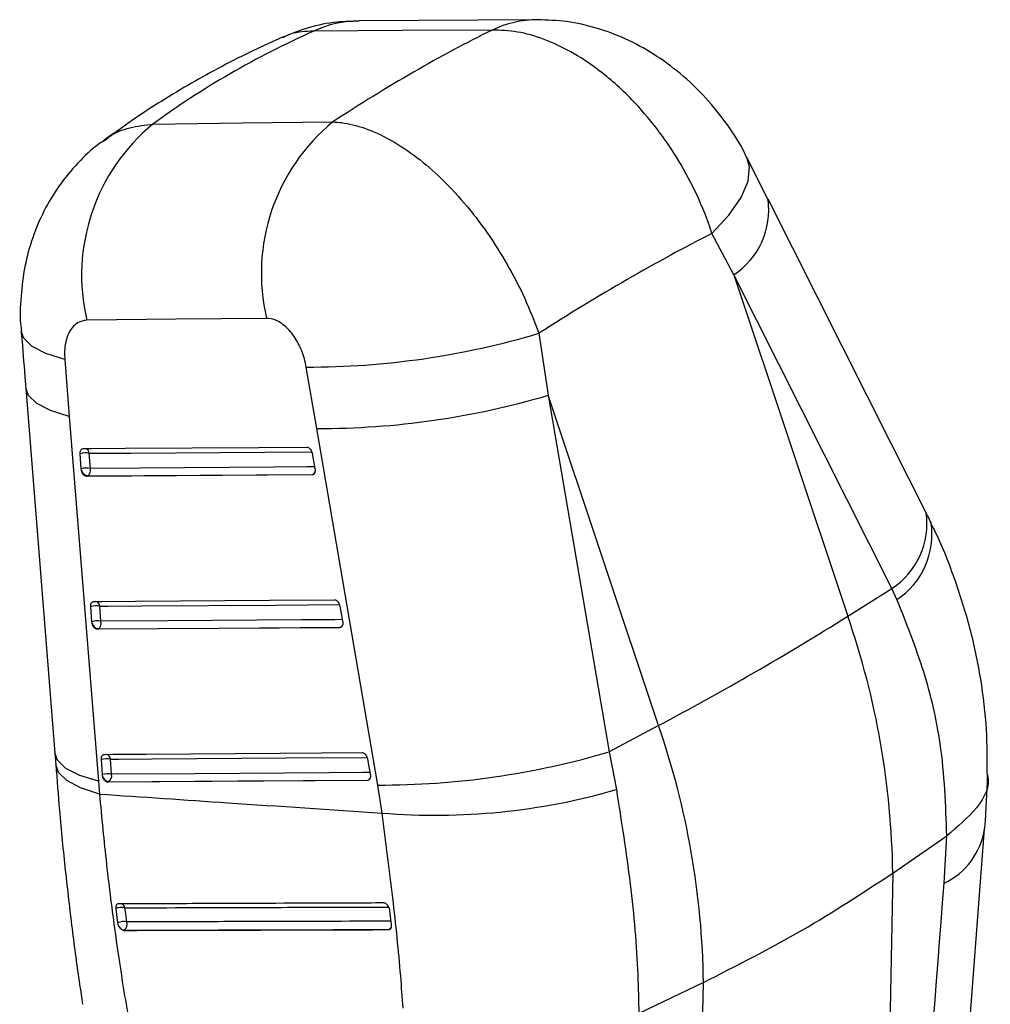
# Model space of a CAD drawing. Extents: x 40 to 414, y 17 to 320.
# Tile 16 of 16: x 370 to 403, y 281 to 315. Entities that reach past the tile are written whole.
import ezdxf

# ---------------------------------------------------------------- set-up
doc = ezdxf.new("R2010")
doc.units = 0
doc.header["$LTSCALE"] = 1.111111
doc.layers.get('0').update_dxf_attribs({"linetype": 'CONTINUOUS'})

msp = doc.modelspace()

# ---------------------------------------------------------------- linework, layer by layer
at = {"color": 7, "linetype": 'CONTINUOUS'}
for p, q in [((387.430797, 315.125627), (381.302226, 315.087219)), ((395.351762, 308.956596), (394.625533, 310.396637)), ((394.177176, 306.363365), (393.425728, 307.783326)), ((394.177176, 306.363365), (398.094411, 294.634201)), ((399.613516, 295.589653), (394.177176, 306.363365)), ((387.475722, 304.352112), (387.799925, 302.223826)), ((371.187065, 303.456186), (371.342858, 301.496716)), ((379.849063, 301.083867), (379.486896, 303.191584)), ((369.846711, 302.465129), (370.845378, 289.935896)), ((387.799925, 302.223826), (389.892642, 289.974243)), ((391.588915, 290.878658), (387.799925, 302.223826)), ((371.342858, 301.496716), (372.34417, 288.966511)), ((381.943856, 288.835746), (379.849063, 301.083867)), ((371.751699, 299.699706), (371.715876, 300.216809)), ((372.066694, 299.713227), (372.030869, 300.230323)), ((379.691807, 300.224277), (379.785317, 299.707741)), ((371.759444, 299.647706), (371.751699, 299.699706)), ((379.785317, 299.707741), (379.788641, 299.685118)), ((379.6839, 299.489514), (371.94347, 299.438025)), ((371.94347, 299.438025), (371.969547, 299.453079)), ((379.709868, 299.504505), (379.6839, 299.489514)), ((398.094411, 294.634201), (399.613516, 295.589653)), ((399.784808, 295.207433), (399.613516, 295.589653)), ((372.115863, 294.446), (372.080008, 294.963085)), ((372.430868, 294.459562), (372.395012, 294.976643)), ((380.641644, 294.976086), (380.735107, 294.459524)), ((372.123528, 294.394369), (372.115863, 294.446)), ((380.659606, 294.256279), (380.633624, 294.24128)), ((380.735107, 294.459524), (380.73847, 294.436542)), ((380.633624, 294.24128), (372.307709, 294.184339)), ((372.307709, 294.184339), (372.333768, 294.199382)), ((391.588915, 290.878658), (389.892642, 289.974243)), ((370.841992, 289.936644), (370.874857, 289.532194)), ((389.892642, 289.974243), (390.141703, 288.680392)), ((372.480261, 289.192409), (372.444389, 289.709494)), ((372.795272, 289.206002), (372.759398, 289.723074)), ((381.591113, 289.727693), (381.684551, 289.211126)), ((372.487871, 289.141039), (372.480261, 289.192409)), ((381.684551, 289.211126), (381.68794, 289.187882)), ((372.34417, 288.966511), (372.377974, 288.526834)), ((381.583024, 288.992859), (372.672156, 288.930772)), ((372.672156, 288.930772), (372.698204, 288.94581)), ((381.609013, 289.007862), (381.583024, 288.992859)), ((382.089526, 287.872626), (381.943856, 288.835746)), ((400.473703, 256.944514), (402.795659, 287.333428)), ((399.63927, 285.812486), (401.496451, 287.092642)), ((401.403052, 285.460171), (401.498427, 287.093967)), ((401.498427, 287.093967), (401.496451, 287.092642)), ((399.63927, 285.812486), (399.082281, 255.065409)), ((382.357571, 284.526058), (382.352167, 284.557131)), ((382.417096, 284.029508), (382.357571, 284.526058)), ((373.004256, 284.101423), (373.015469, 284.051495)), ((373.221204, 283.843451), (373.228849, 283.847865)), ((382.334981, 283.874514), (382.324619, 283.868532)), ((393.133775, 282.056944), (390.914161, 280.984204)), ((392.571581, 251.022592), (393.133775, 282.056944))]:
    msp.add_line(p, q, dxfattribs=at)
at = {"color": 7, "linetype": 'CONTINUOUS', "flags": 128}
for points in [[(385.869379, 314.768123), (382.780452, 314.748812), (379.740977, 314.729803)], [(374.218553, 311.541091), (377.283153, 311.577488), (380.400206, 311.614446)], [(400.789669, 298.183189), (399.596792, 300.547073), (395.353609, 308.95658)], [(378.122983, 304.864843), (375.008199, 304.833033), (371.945834, 304.801719)], [(371.822394, 300.395847), (372.109509, 300.397748), (373.257964, 300.405357), (377.851707, 300.435747), (379.504873, 300.446655)], [(371.969547, 299.453079), (375.824075, 299.47871), (379.709868, 299.504505)], [(372.186551, 295.142126), (372.473766, 295.144085), (373.622624, 295.151929), (378.217991, 295.183245), (380.45467, 295.198462)], [(372.333768, 294.199382), (376.481084, 294.227747), (380.659606, 294.256279)], [(372.550948, 289.888539), (372.838231, 289.890538), (373.987362, 289.89854), (378.583827, 289.930488), (381.40411, 289.950069)], [(372.698204, 288.94581), (377.138024, 288.976749), (381.609013, 289.007862)]]:
    msp.add_lwpolyline(points, dxfattribs=at)
at = {"color": 8, "linetype": 'CONTINUOUS', "flags": 128}
for points in [[(393.425728, 307.783326), (394.010653, 308.413114), (394.430044, 309.01749), (394.669292, 309.575399), (394.720066, 310.067404), (394.625956, 310.397281)], [(371.187065, 303.456186), (370.54028, 303.659461), (370.065657, 303.90426), (369.779069, 304.182417), (369.6913, 304.429029)], [(371.342858, 301.496716), (370.698859, 301.697399), (370.225175, 301.939302), (369.937492, 302.214424), (369.846662, 302.465487)], [(372.030869, 300.230323), (372.317989, 300.232238), (373.466464, 300.239875), (378.060288, 300.270397), (379.674974, 300.281112)], [(379.775021, 299.764616), (379.519867, 299.762917), (378.371385, 299.755276), (373.777379, 299.72465), (372.066694, 299.713227)], [(379.739674, 299.509704), (379.734323, 299.507917), (379.709868, 299.504505)], [(372.395012, 294.976643), (372.682231, 294.978605), (373.831102, 294.98647), (378.426521, 295.017874), (380.624815, 295.032877)], [(380.724825, 294.516364), (380.469471, 294.514609), (379.320606, 294.506757), (374.725082, 294.475293), (372.430868, 294.459562)], [(380.689286, 294.261425), (380.684034, 294.259689), (380.659606, 294.256279)], [(372.34417, 288.966511), (371.699303, 289.167172), (371.224848, 289.409151), (370.936528, 289.684445), (370.845248, 289.936229)], [(372.377974, 288.526834), (371.732988, 288.736491), (371.258051, 288.987093), (370.968871, 289.270344), (370.875829, 289.538694)], [(372.759398, 289.723074), (373.046685, 289.725084), (374.195824, 289.733094), (378.792326, 289.765106), (381.574286, 289.784459)], [(381.674276, 289.26793), (381.418786, 289.26615), (380.269658, 289.258146), (375.673094, 289.22609), (372.795272, 289.206002)], [(381.638608, 289.012976), (381.633423, 289.011265), (381.609013, 289.007862)]]:
    msp.add_lwpolyline(points, dxfattribs=at)
at = {"color": 8, "linetype": 'CONTINUOUS'}
for centre, radius, start, end in [((381.331798, 311.369274), 3.718047, 90.442192, 115.3321289), ((387.460484, 311.407253), 3.718476, 90.3991525, 115.3338358), ((392.722002, 308.587085), 2.65753, 303.2002085, 7.9782907), ((371.830352, 300.205767), 0.202015, 6.9817118, 72.2621893), ((379.605517, 299.673476), 0.198596, 301.6979708, 334.9106), ((398.157822, 297.813471), 2.657896, 303.2084462, 7.9832981), ((398.303467, 297.446639), 2.68485, 303.4865242, 8.4786592), ((372.194495, 294.952058), 0.202019, 6.9900857, 72.2624011), ((380.555251, 294.425216), 0.198569, 301.7042425, 335.0346587), ((372.55784, 289.698011), 0.203111, 7.0881244, 70.9499739), ((381.506195, 289.175017), 0.196246, 301.5961094, 332.4627579), ((400.342822, 287.699273), 2.477431, 295.337879, 351.6650099), ((373.057536, 284.572276), 0.202803, 13.4532946, 66.0984606), ((382.226996, 284.048101), 0.204434, 301.8849136, 339.0759612)]:
    msp.add_arc(centre, radius, start, end, dxfattribs=at)
at = {"color": 7, "linetype": 'CONTINUOUS'}
for centre, radius, start, end in [((378.489848, 306.347782), 6.724167, 129.4359656, 193.2927312), ((384.664155, 306.416895), 6.722782, 129.3646475, 193.3479784), ((379.508418, 331.120367), 27.928791, 269.9558496, 286.5751131), ((379.924696, 328.853733), 27.769969, 269.8439519, 286.4744621), ((371.900319, 299.595455), 0.648152, 78.3800607, 106.5330621), ((371.93616, 299.078346), 0.648162, 78.3816538, 106.534317), ((371.826288, 299.654789), 0.247406, 305.3831364, 13.6627358), ((372.026049, 299.724791), 0.277525, 196.126504, 258.2528141), ((372.264552, 294.341553), 0.648351, 78.3917678, 106.5370437), ((342.20487, 383.935908), 105.349113, 297.95420156, 302.04042191), ((371.674577, 285.461432), 27.966897, 0.7192245, 19.1466198), ((372.300418, 293.824464), 0.648357, 78.3927653, 106.5378714), ((372.390371, 294.471249), 0.277697, 196.0723705, 258.2391121), ((372.19046, 294.401074), 0.24742, 305.3949458, 13.6737296), ((365.169081, 281.705889), 27.966897, 0.7192245, 19.1466198), ((382.01786, 316.636818), 27.801171, 269.8474836, 286.454487), ((372.628968, 289.088232), 0.648102, 78.389983, 106.546916), ((372.664864, 288.571219), 0.64804, 78.3907979, 106.5506799), ((372.554853, 289.147491), 0.247436, 305.4043711, 13.6781943), ((372.754862, 289.217769), 0.277799, 196.0339601, 258.2316605), ((383.923124, 310.132251), 22.335016, 265.2909919, 286.1660988), ((373.141313, 284.14098), 0.491748, 76.6599548, 114.3426222), ((373.210345, 283.665882), 0.481839, 76.8213719, 115.3226175), ((373.082031, 284.052681), 0.252003, 305.6339953, 19.0735563), ((373.287681, 284.123127), 0.281479, 194.7429807, 257.93552)]:
    msp.add_arc(centre, radius, start, end, dxfattribs=at)
for centre, major_axis, ratio, start_param, end_param in [((417.174755, 265.236326), (47.266383, -42.409271), 0.659848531, 2.855145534, 3.003261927), ((370.870946, 264.94092), (33.042083, 51.137118), 0.415636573, 0.607480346, 0.754184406), ((370.870946, 264.94092), (39.793495, 44.85952), 0.310522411, 0.66960583, 0.829267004)]:
    msp.add_ellipse(centre, major_axis=major_axis, ratio=ratio, start_param=start_param, end_param=end_param, dxfattribs=at)
for points, knots in [([(381.301849, 315.07253), (381.050492, 315.068246), (380.464152, 315.058253), (379.570903, 314.879202), (378.964261, 314.638408), (378.670044, 314.521625)], [0, 0, 0, 0, 0.278728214, 0.650187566, 1, 1, 1, 1]), ([(394.619285, 310.389727), (394.595325, 310.443774), (394.420148, 310.838906), (393.95826, 311.535542), (393.226436, 312.461713), (392.367689, 313.278884), (391.436432, 313.959718), (390.468615, 314.485408), (389.464148, 314.85843), (388.451161, 315.087896), (387.770323, 315.112315), (387.436815, 315.124277)], [0, 0, 0, 0, 0.0196660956, 0.1437790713, 0.2741879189, 0.4082653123, 0.5328676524, 0.6554270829, 0.7737168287, 0.8891556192, 1, 1, 1, 1]), ([(393.425728, 307.783326), (393.417428, 307.809096), (393.275787, 308.248855), (392.937348, 309.101995), (392.304549, 310.295104), (391.544848, 311.403687), (390.614264, 312.485407), (389.609327, 313.374904), (388.582882, 314.044976), (387.653681, 314.477831), (386.734097, 314.741354), (386.157619, 314.7592), (385.869379, 314.768123)], [0, 0, 0, 0, 0.006912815, 0.117964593, 0.229014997, 0.33892119, 0.448826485, 0.58759486, 0.690334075, 0.793072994, 0.896536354, 1, 1, 1, 1]), ([(378.666831, 314.520079), (378.333426, 314.370612), (377.261212, 313.88993), (375.529375, 312.963484), (373.818198, 311.910293), (372.847627, 311.203237), (372.512215, 310.958892)], [0, 0, 0, 0, 0.15190435, 0.488517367, 0.823240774, 1, 1, 1, 1]), ([(380.400206, 311.614446), (380.496826, 311.60812), (380.847288, 311.585173), (381.492099, 311.423209), (382.333816, 311.046149), (383.185588, 310.49364), (384.060071, 309.761796), (384.912442, 308.863797), (385.71229, 307.82416), (386.411031, 306.719502), (387.018599, 305.549014), (387.323347, 304.75108), (387.475722, 304.352112)], [0, 0, 0, 0, 0.0397526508, 0.1441914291, 0.248629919, 0.3511386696, 0.4536478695, 0.5697086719, 0.6766522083, 0.7835964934, 0.8917981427, 1, 1, 1, 1]), ([(372.515296, 310.955591), (372.471548, 310.927563), (372.145336, 310.718569), (371.62415, 310.205045), (370.973121, 309.432039), (370.454026, 308.563596), (370.060461, 307.633539), (369.793049, 306.652403), (369.668425, 305.614915), (369.636063, 304.864617), (369.693369, 304.466057), (369.698676, 304.42915)], [0, 0, 0, 0, 0.0209453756, 0.1561789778, 0.2923552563, 0.4290635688, 0.5629857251, 0.6999579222, 0.838427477, 0.9850385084, 1, 1, 1, 1]), ([(371.945834, 304.801719), (371.834054, 304.78553), (371.721755, 304.769267), (371.528559, 304.650904), (371.383903, 304.501373), (371.227732, 304.151956), (371.170013, 303.798736), (371.183159, 303.534653), (371.187065, 303.456186)], [0, 0, 0, 0, 0.235155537, 0.236246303, 0.472330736, 0.635243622, 0.891620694, 1, 1, 1, 1]), ([(379.486896, 303.191584), (379.48612, 303.196044), (379.453379, 303.384066), (379.346415, 303.760091), (379.122088, 304.18361), (378.85371, 304.522786), (378.552888, 304.770013), (378.284042, 304.861478), (378.145272, 304.864377), (378.122983, 304.864843)], [0, 0, 0, 0, 0.005213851, 0.219784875, 0.434652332, 0.550719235, 0.753912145, 0.960473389, 1, 1, 1, 1]), ([(369.691515, 304.429709), (369.727282, 303.971391), (369.778378, 303.316648), (369.831593, 302.66145), (369.847558, 302.46489)], [0, 0, 0, 0, 0.69999846, 1, 1, 1, 1]), ([(371.715876, 300.216809), (371.715536, 300.223836), (371.714037, 300.254811), (371.72088, 300.306485), (371.745595, 300.358971), (371.781206, 300.390412), (371.809664, 300.394167), (371.822394, 300.395847)], [0, 0, 0, 0, 0.0715098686, 0.3152338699, 0.5589605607, 0.802708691, 1, 1, 1, 1]), ([(379.504873, 300.446655), (379.508005, 300.446581), (379.52729, 300.446125), (379.564857, 300.433304), (379.614038, 300.393216), (379.655565, 300.334352), (379.680941, 300.274587), (379.689023, 300.237166), (379.691807, 300.224277)], [0, 0, 0, 0, 0.041071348, 0.252966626, 0.464864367, 0.67676451, 0.888668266, 1, 1, 1, 1]), ([(379.788641, 299.685118), (379.7898, 299.66035), (379.792117, 299.610806), (379.773588, 299.548784), (379.741014, 299.505707), (379.70781, 299.490643), (379.687876, 299.489702), (379.6839, 299.489514)], [0, 0, 0, 0, 0.2374603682, 0.4749959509, 0.7104394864, 0.942251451, 1, 1, 1, 1]), ([(371.94347, 299.438025), (371.927065, 299.44032), (371.894257, 299.444911), (371.844472, 299.482006), (371.801325, 299.536984), (371.773087, 299.595888), (371.763027, 299.6341), (371.759444, 299.647706)], [0, 0, 0, 0, 0.217804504, 0.435561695, 0.654710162, 0.87705121, 1, 1, 1, 1]), ([(400.957011, 297.84505), (400.91902, 297.924178), (400.864655, 298.037408), (400.805007, 298.149928), (400.787042, 298.183817)], [0, 0, 0, 0, 0.698822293, 1, 1, 1, 1]), ([(402.887004, 289.208369), (402.888048, 289.717793), (402.890276, 290.804577), (402.685753, 292.482714), (402.322117, 294.227965), (401.772229, 295.95578), (401.298568, 297.161762), (400.980537, 297.774148), (400.947299, 297.83815)], [0, 0, 0, 0, 0.174655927, 0.372603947, 0.57253704, 0.773961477, 0.976376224, 1, 1, 1, 1]), ([(372.080008, 294.963085), (372.079664, 294.970237), (372.078168, 295.001335), (372.085103, 295.053079), (372.109902, 295.105473), (372.145517, 295.136736), (372.1739, 295.140464), (372.186551, 295.142126)], [0, 0, 0, 0, 0.072794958, 0.316527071, 0.56026756, 0.804019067, 1, 1, 1, 1]), ([(380.45467, 295.198462), (380.457884, 295.198382), (380.477265, 295.197902), (380.514928, 295.184972), (380.5641, 295.144786), (380.605583, 295.085849), (380.630852, 295.026163), (380.638891, 294.988858), (380.641644, 294.976086)], [0, 0, 0, 0, 0.0421334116, 0.2540184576, 0.4659033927, 0.6777898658, 0.8896841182, 1, 1, 1, 1]), ([(401.496451, 287.092642), (401.460958, 288.142747), (401.398544, 289.989348), (400.765614, 292.739632), (400.113701, 294.379906), (399.784808, 295.207433)], [0, 0, 0, 0, 0.395135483, 0.694842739, 1, 1, 1, 1]), ([(372.307709, 294.184339), (372.291299, 294.186631), (372.258481, 294.191215), (372.208678, 294.2283), (372.165515, 294.283269), (372.137207, 294.342288), (372.127136, 294.380632), (372.123528, 294.394369)], [0, 0, 0, 0, 0.217555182, 0.435064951, 0.653953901, 0.876030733, 1, 1, 1, 1]), ([(380.73847, 294.436542), (380.739596, 294.411778), (380.741848, 294.362246), (380.723219, 294.300295), (380.690562, 294.257311), (380.657378, 294.242396), (380.637519, 294.241463), (380.633624, 294.24128)], [0, 0, 0, 0, 0.237775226, 0.475593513, 0.711311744, 0.943371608, 1, 1, 1, 1]), ([(372.444389, 289.709494), (372.444042, 289.716731), (372.442548, 289.747912), (372.449547, 289.799706), (372.474396, 289.852043), (372.51002, 289.883181), (372.538352, 289.88689), (372.550948, 289.888539)], [0, 0, 0, 0, 0.07367324, 0.31740681, 0.561174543, 0.804909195, 1, 1, 1, 1]), ([(381.40411, 289.950069), (381.407381, 289.949986), (381.426825, 289.94949), (381.464559, 289.936479), (381.513722, 289.896223), (381.555174, 289.837236), (381.580372, 289.777608), (381.588382, 289.740385), (381.591113, 289.727693)], [0, 0, 0, 0, 0.042865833, 0.254743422, 0.466623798, 0.678504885, 0.890384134, 1, 1, 1, 1]), ([(370.880234, 289.538873), (370.919262, 289.016143), (371.011831, 287.776289), (371.20057, 285.889746), (371.434239, 283.893437), (371.636209, 282.363668), (371.765895, 281.53164), (371.801384, 281.303952)], [0, 0, 0, 0, 0.178365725, 0.423062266, 0.66556579, 0.908480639, 1, 1, 1, 1]), ([(381.68794, 289.187882), (381.689044, 289.163124), (381.691252, 289.113605), (381.672551, 289.051708), (381.639842, 289.008785), (381.606673, 288.993952), (381.586864, 288.993036), (381.583024, 288.992859)], [0, 0, 0, 0, 0.237960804, 0.475956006, 0.711899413, 0.944152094, 1, 1, 1, 1]), ([(402.891373, 289.208695), (402.894727, 289.196118), (402.999086, 288.804848), (402.604118, 288.018696), (401.866991, 287.40221), (401.498427, 287.093967)], [0, 0, 0, 0, 0.016334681, 0.508166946, 1, 1, 1, 1]), ([(372.672156, 288.930772), (372.655741, 288.933061), (372.622916, 288.937639), (372.573104, 288.974734), (372.529929, 289.029681), (372.501573, 289.088781), (372.491495, 289.127214), (372.487871, 289.141039)], [0, 0, 0, 0, 0.217388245, 0.434731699, 0.653437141, 0.87533828, 1, 1, 1, 1]), ([(402.802794, 287.337534), (402.803845, 287.349306), (402.859382, 287.971447), (402.879032, 288.577675), (402.898311, 289.172433)], [0, 0, 0, 0, 0.0189209, 1, 1, 1, 1]), ([(372.377974, 288.526834), (373.849899, 288.426521), (377.087483, 288.205879), (380.32429, 287.990232), (382.089526, 287.872626)], [0, 0, 0, 0, 0.454636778, 1, 1, 1, 1]), ([(372.377974, 288.526834), (372.455242, 287.716896), (372.609779, 286.097011), (372.912736, 283.736293), (373.259711, 281.432), (373.52872, 279.972014), (373.663227, 279.242006)], [0, 0, 0, 0, 0.246887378, 0.493777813, 0.746883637, 1, 1, 1, 1]), ([(390.141703, 288.680392), (390.313167, 287.591351), (390.660742, 285.383746), (390.875975, 282.836675), (390.905098, 281.423895), (390.914161, 280.984204)], [0, 0, 0, 0, 0.4014117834, 0.8137053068, 1, 1, 1, 1]), ([(382.813896, 281.165704), (382.787827, 281.533339), (382.702001, 282.743652), (382.472632, 284.959703), (382.218201, 286.894257), (382.089526, 287.872626)], [0, 0, 0, 0, 0.1773835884, 0.5839750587, 1, 1, 1, 1]), ([(393.133775, 282.056944), (394.289031, 282.640898), (396.599542, 283.808807), (398.626028, 285.144593), (399.63927, 285.812486)], [0, 0, 0, 0, 0.500000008, 1, 1, 1, 1]), ([(399.082281, 255.065409), (399.308918, 258.054126), (400.076956, 268.182412), (400.854764, 278.316507), (401.403052, 285.460171)], [0, 0, 0, 0, 0.295086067, 1, 1, 1, 1]), ([(382.148044, 284.785077), (382.054396, 284.784719), (381.579397, 284.782905), (379.579193, 284.775362), (376.633402, 284.764792), (374.070328, 284.756461), (373.031164, 284.753084)], [0, 0, 0, 0, 0.030799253, 0.156219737, 0.657900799, 1, 1, 1, 1]), ([(382.352167, 284.557131), (382.345221, 284.581177), (382.331328, 284.629269), (382.291966, 284.695559), (382.24419, 284.747379), (382.193556, 284.779593), (382.162498, 284.783335), (382.148044, 284.785077)], [0, 0, 0, 0, 0.205310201, 0.410635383, 0.615950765, 0.821271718, 1, 1, 1, 1]), ([(373.031164, 284.753084), (373.016587, 284.750941), (372.986582, 284.746531), (372.953971, 284.711725), (372.935827, 284.6588), (372.935507, 284.613524), (372.938526, 284.589736), (372.938618, 284.58901)], [0, 0, 0, 0, 0.237613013, 0.489104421, 0.740598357, 0.992076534, 1, 1, 1, 1]), ([(372.938618, 284.58901), (372.956264, 284.454554), (372.977628, 284.291768), (373.000308, 284.12964), (373.004256, 284.101423)], [0, 0, 0, 0, 0.8259596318, 1, 1, 1, 1]), ([(373.320198, 284.135031), (373.310617, 284.203675), (373.288126, 284.364811), (373.266937, 284.526595), (373.254774, 284.619459)], [0, 0, 0, 0, 0.426002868, 1, 1, 1, 1]), ([(373.015469, 284.051495), (373.024322, 284.027824), (373.042028, 283.98048), (373.086087, 283.917793), (373.136962, 283.870849), (373.184186, 283.846693), (373.210914, 283.844352), (373.221204, 283.843451)], [0, 0, 0, 0, 0.216348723, 0.432703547, 0.648892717, 0.864835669, 1, 1, 1, 1]), ([(373.221204, 283.843451), (374.003683, 283.845383), (375.568641, 283.849245), (378.602725, 283.857378), (380.855262, 283.864129), (382.324619, 283.868532)], [0, 0, 0, 0, 0.257988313, 0.515976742, 1, 1, 1, 1]), ([(373.228849, 283.847865), (374.79438, 283.852061), (377.828493, 283.860194), (380.865162, 283.869844), (382.334981, 283.874514)], [0, 0, 0, 0, 0.515976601, 1, 1, 1, 1]), ([(382.324619, 283.868532), (382.339994, 283.870913), (382.370743, 283.875673), (382.40268, 283.912288), (382.420315, 283.964604), (382.418145, 284.008345), (382.417096, 284.029508)], [0, 0, 0, 0, 0.253878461, 0.507727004, 0.761825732, 1, 1, 1, 1])]:
    msp.add_open_spline(points, degree=3, knots=knots, dxfattribs=at)
at = {"color": 8, "linetype": 'CONTINUOUS'}
for points, knots in [([(379.740977, 314.729803), (379.465098, 314.722356), (379.079782, 314.711953), (378.764902, 314.547869), (378.67547, 314.501265)], [0, 0, 0, 0, 0.715979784, 1, 1, 1, 1]), ([(372.521789, 310.945426), (372.585139, 310.999906), (372.844101, 311.222613), (373.409591, 311.445491), (373.948899, 311.509224), (374.218553, 311.541091)], [0, 0, 0, 0, 0.139358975, 0.569679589, 1, 1, 1, 1]), ([(373.254774, 284.619459), (374.784006, 284.62358), (377.367063, 284.63054), (380.388779, 284.639781), (381.880741, 284.644598), (382.317952, 284.646009)], [0, 0, 0, 0, 0.506387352, 0.855349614, 1, 1, 1, 1]), ([(382.401714, 284.157817), (380.88032, 284.153635), (378.304662, 284.146554), (375.278109, 284.139346), (373.772499, 284.136028), (373.320198, 284.135031)], [0, 0, 0, 0, 0.502380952, 0.850510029, 1, 1, 1, 1])]:
    msp.add_open_spline(points, degree=3, knots=knots, dxfattribs=at)

doc.saveas('drawing.dxf')
